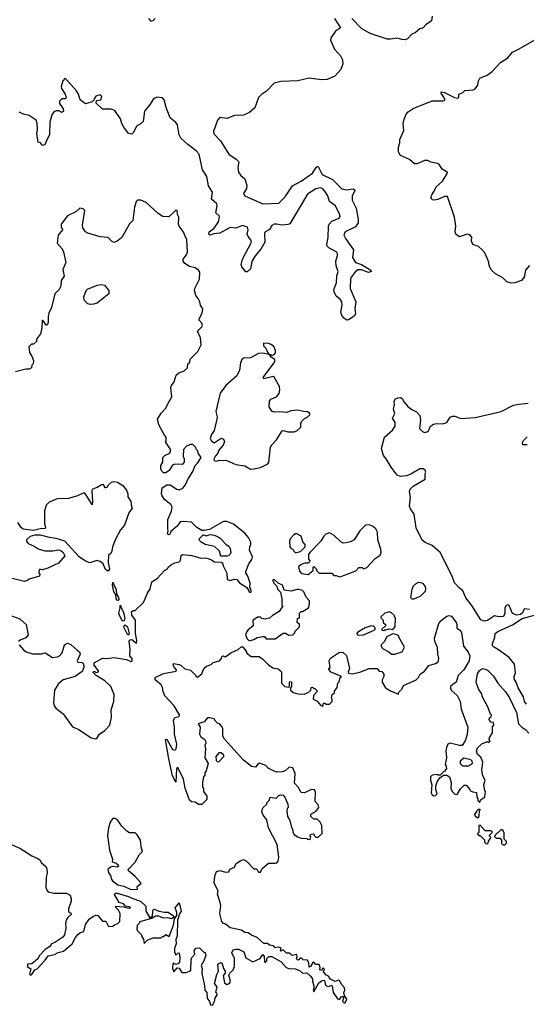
# Model space of a CAD drawing. Extents: x 1985742 to 2252716, y 78271 to 266492.
# Tile 235 of 250: x 2217052 to 2221538, y 218770 to 227496. Entities that reach past the tile are written whole.
import ezdxf

# ---------------------------------------------------------------- set-up
doc = ezdxf.new("R2010")
doc.units = 0

msp = doc.modelspace()

# ---------------------------------------------------------------- linework, layer by layer
at = {"layer": '0CON10XD'}
for points in [[(2219840, 227505), (2219894, 227425), (2219847.3, 227392.7), (2219807.1, 227335), (2219804.3, 227315.7), (2219840.6, 227235), (2219892.5, 227175), (2219909.7, 227139.7), (2219913.1, 227105), (2219896.9, 227055), (2219842.5, 226995), (2219775.3, 226964.7), (2219725, 226962.3), (2219615, 226977.7), (2219515, 226953.3), (2219365, 226949.2), (2219305.3, 226934.7), (2219235, 226860.6), (2219195, 226834.4), (2219165, 226805.6), (2219132.9, 226715), (2219088, 226672), (2219035, 226648.4), (2218955, 226647.3), (2218885, 226621.1), (2218825, 226629.6), (2218802.5, 226605), (2218767.1, 226505), (2218770, 226485), (2218831.1, 226421.1), (2218904.3, 226304.3), (2218969.1, 226259.1), (2218991.2, 226235), (2218983.5, 226185), (2218990, 226145), (2219010.6, 226115), (2219044.5, 226085), (2219061.9, 226025), (2219058.9, 226001.1), (2219033.3, 225955), (2219046.7, 225935), (2219078.7, 225918.7), (2219205, 225864.4), (2219345, 225868.5), (2219401.2, 225925), (2219467.6, 226022.5), (2219543.5, 226065), (2219643.3, 226135), (2219675.7, 226185), (2219685, 226194.3), (2219695, 226194.3), (2219730.9, 226125), (2219821, 226081), (2219905, 225998.2), (2219945, 225988.9), (2220006.2, 225996.2), (2220021.1, 225985), (2219995.8, 225935), (2219994.8, 225895), (2220031.9, 225825), (2220049, 225725), (2220047.9, 225695), (2220025, 225661.2), (2219935, 225614.5), (2219922.9, 225585), (2219935.6, 225555.6), (2220007.7, 225455), (2219997.7, 225387.7), (2220024.8, 225344.8), (2220078.8, 225325), (2220162.5, 225275), (2220166.7, 225265), (2220140, 225255), (2220078.8, 225278.8), (2220049.7, 225280.3), (2220026.4, 225263.6), (2219980.7, 225205), (2219977.5, 225115), (2220028.1, 224995), (2220018.6, 224935), (2220025, 224890), (2220013, 224867), (2219963.9, 224836.1), (2219945, 224834), (2219925, 224850), (2219905.8, 224875), (2219895.8, 224904.2), (2219906.5, 224965), (2219904.5, 224995), (2219889.3, 225019.3), (2219855, 225046.9), (2219835.4, 225085), (2219834.6, 225105), (2219857.9, 225165), (2219861.5, 225225), (2219871.1, 225265), (2219855.3, 225315), (2219850.2, 225355), (2219865.2, 225404.8), (2219866.7, 225425), (2219858.8, 225435), (2219788.5, 225475), (2219775, 225488.9), (2219772.5, 225505), (2219783.3, 225565), (2219786, 225665), (2219792.6, 225685), (2219815, 225709.8), (2219881.7, 225738.3), (2219888.9, 225751.1), (2219887.5, 225765), (2219847.3, 225845), (2219794.8, 225884.8), (2219780.7, 225935), (2219755, 225976.2), (2219736.3, 225996.3), (2219715, 226004.4), (2219675, 225997.4), (2219600.5, 225949.5), (2219442.7, 225687.3), (2219425, 225679.6), (2219375, 225674.8), (2219325, 225685.2), (2219305, 225683.2), (2219285, 225673.1), (2219264.3, 225635.8), (2219225.4, 225614.6), (2219218.5, 225601.5), (2219221.1, 225525), (2219186.8, 225463.2), (2219137.5, 225402.5), (2219108.4, 225351.6), (2219095, 225289.2), (2219065, 225262), (2219055, 225260), (2219017.8, 225305), (2219012.2, 225325), (2219024.7, 225375), (2219103.4, 225525), (2219099.3, 225545), (2219075, 225574), (2219067, 225595), (2219074.7, 225635), (2219068, 225658), (2219025, 225671.8), (2218965, 225649.2), (2218915, 225655.2), (2218825, 225604.8), (2218770.6, 225599.4), (2218735, 225587.5), (2218727.5, 225595), (2218730, 225615), (2218772.7, 225647.3), (2218812, 225705), (2218822.4, 225745), (2218818, 225758), (2218788.7, 225785), (2218800, 225845), (2218798.1, 225865), (2218750, 225905), (2218757.9, 225967.9), (2218722.2, 226022.2), (2218710.2, 226105), (2218670.8, 226165), (2218640.4, 226305), (2218614.8, 226335), (2218539.5, 226389.5), (2218478.1, 226445), (2218463.5, 226475), (2218449.3, 226565), (2218435, 226585.5), (2218385.5, 226625.5), (2218347.4, 226717.4), (2218330, 226785), (2218315, 226801.9), (2218265, 226808.8), (2218237.5, 226795), (2218201.6, 226738.4), (2218157.2, 226685), (2218145.4, 226594.6), (2218127.5, 226575), (2218085, 226551.4), (2218059.2, 226495), (2218045, 226480), (2218015, 226488.5), (2217972.6, 226542.6), (2217955.2, 226575), (2217945, 226617.8), (2217895, 226690.5), (2217862.2, 226702.2), (2217785, 226703.5)], [(2218192.5, 227505), (2218213, 227483), (2218235, 227490), (2218250, 227505)], [(2220703, 227527), (2220698.8, 227485), (2220649.6, 227450.5), (2220625, 227424), (2220595, 227413.8), (2220555, 227378.8), (2220525, 227367.5), (2220486.7, 227325), (2220465, 227318.8), (2220435, 227320), (2220395, 227331.2), (2220335, 227322.5), (2220305, 227324.3), (2220155, 227372.9), (2220078.7, 227418.7), (2219992, 227505)], [(2221565, 225318.8), (2221532, 225275), (2221518, 225215), (2221496.7, 225185), (2221436.4, 225163.6), (2221405, 225160), (2221365, 225173.3), (2221328.8, 225208.8), (2221265, 225243.8), (2221231.2, 225275), (2221209.2, 225315), (2221207, 225347), (2221188.9, 225388.9), (2221169.7, 225429.7), (2221148, 225455), (2221113.3, 225485), (2221063.3, 225505), (2221054.1, 225534.1), (2221055, 225570), (2221038.3, 225588.3), (2221015, 225593.8), (2220945, 225572), (2220912.5, 225595), (2220906.7, 225615), (2220914, 225665), (2220902, 225745), (2220839.3, 225929.3), (2220815, 225930), (2220755, 225903.8), (2220725, 225897.5), (2220708.3, 225898.3), (2220693, 225913), (2220700, 225945), (2220721.2, 225975), (2220738.8, 226015), (2220796.2, 226063.8), (2220840, 226135), (2220837.5, 226145), (2220792.3, 226172.3), (2220769.3, 226209.3), (2220751.7, 226221.7), (2220693, 226233), (2220665, 226247.5), (2220635, 226247.5), (2220571.7, 226218.3), (2220548.3, 226218.3), (2220505, 226257.5), (2220425, 226292.5), (2220413, 226313), (2220407.5, 226325), (2220407.5, 226365), (2220417.5, 226405), (2220417.5, 226435), (2220452.5, 226515), (2220447.5, 226575), (2220457.5, 226615), (2220475, 226660), (2220490.7, 226679.3), (2220535, 226707.5), (2220703.6, 226776.4), (2220803, 226777), (2220816.7, 226783.3), (2220816.7, 226795), (2220783.3, 226845), (2220783.6, 226856.4), (2220815, 226852), (2220903.3, 226805), (2220928.8, 226801.2), (2220940, 226805), (2220940, 226835), (2220975, 226850), (2220993, 226867), (2221066.4, 226873.6), (2221085, 226882.5), (2221110, 226915), (2221113.8, 226955), (2221125, 226976.2), (2221192.5, 227005), (2221235, 227036.2), (2221310, 227115), (2221375, 227156.7), (2221415, 227208), (2221475, 227236.2), (2221635, 227328.8)], [(2217785, 226703.5), (2217730, 226755), (2217731.7, 226778.3), (2217770, 226785), (2217777.5, 226815), (2217765, 226830), (2217725, 226817.5), (2217710, 226795), (2217708.3, 226781.7), (2217692.5, 226767.5), (2217635, 226749.4), (2217587, 226787), (2217572.5, 226835), (2217555.7, 226865), (2217455, 226976.2), (2217432.5, 226955), (2217418.8, 226905), (2217422, 226885), (2217453.8, 226835), (2217462.5, 226805), (2217456.2, 226793.8), (2217425, 226793.3), (2217403.8, 226775), (2217404.2, 226754.2), (2217436.7, 226705), (2217440, 226685), (2217425, 226673.8), (2217397.5, 226687.5), (2217375, 226688.1), (2217355, 226678.6), (2217335, 226652.5), (2217318.6, 226588.6), (2217315.7, 226475), (2217293.4, 226436.6), (2217275, 226387.1), (2217255, 226382), (2217235, 226403.3), (2217215, 226410), (2217204.6, 226485), (2217209.2, 226525), (2217205.8, 226575), (2217198.5, 226605), (2217135, 226647.8), (2217085, 226659.2), (2217047.5, 226675)], [(2217725, 221123.8), (2217738.3, 221131.7), (2217757.5, 221165), (2217805, 221196.7), (2217848.8, 221245), (2217863.3, 221315), (2217861.7, 221378.3), (2217886.7, 221455), (2217887.5, 221515), (2217857.5, 221585), (2217805, 221637.5), (2217730, 221685), (2217701.7, 221711.7), (2217705, 221720), (2217718.3, 221718.3), (2217725, 221710), (2217750, 221715), (2217750, 221725), (2217710, 221775), (2217710, 221795), (2217783.9, 221836.1), (2217823.6, 221833.6), (2217887, 221843), (2217996.4, 221826.4), (2218035, 221807.5), (2218048.3, 221811.7), (2218046.7, 221835), (2218027, 221857), (2218028.6, 221915), (2218021.4, 221988.6), (2218029.3, 222000.7), (2218045, 222003.3), (2218085, 221970), (2218090, 221995), (2218076.7, 222055), (2218076.7, 222175), (2218045, 222220), (2218043, 222247), (2218055, 222260), (2218075, 222260), (2218148.3, 222331.7), (2218183.3, 222415), (2218207, 222453), (2218222.5, 222515), (2218270, 222545), (2218332.5, 222615), (2218359.3, 222630.7), (2218367.5, 222645), (2218395, 222667.5), (2218425, 222682.5), (2218465, 222690), (2218477, 222703), (2218482.5, 222747.5), (2218493, 222757), (2218575, 222747.5), (2218655, 222722.5), (2218695, 222727.5), (2218721.7, 222721.7), (2218757, 222707), (2218775, 222690), (2218838.3, 222688.3), (2218851.7, 222671.7), (2218852.5, 222655), (2218885, 222590), (2218890, 222535), (2218915, 222526.7), (2218951.7, 222538.3), (2218975.9, 222535.9), (2218997.5, 222505), (2219063, 222463), (2219080, 222435), (2219080, 222425), (2219095, 222420), (2219100, 222425), (2219098.3, 222451.7), (2219090, 222465), (2219091.7, 222501.7), (2219073.3, 222565), (2219054, 222594), (2219053.8, 222605), (2219080, 222675), (2219108.3, 222711.7), (2219113.3, 222735), (2219086, 222795), (2219088.8, 222825), (2219098.8, 222845), (2219098, 222865), (2219076.6, 222906.6), (2219044.2, 222944.2), (2218945, 223024), (2218885, 223050), (2218855, 223047.5), (2218731.7, 222978.3), (2218685, 222970), (2218665, 222970), (2218620, 222995), (2218571.7, 223041.7), (2218498.3, 223048.3), (2218473.6, 223046.4), (2218445, 223007.5), (2218390.7, 222959.3), (2218385, 222940), (2218375, 222930), (2218360, 222935), (2218367.5, 222965), (2218362.5, 222985), (2218363.6, 223066.4), (2218395, 223140), (2218402.5, 223175), (2218389.3, 223199.3), (2218334.2, 223244.2), (2218313.3, 223275), (2218306.7, 223295), (2218313, 223347), (2218355, 223372.5), (2218375, 223373.3), (2218385, 223372.5), (2218444.2, 223334.2), (2218465, 223328.8), (2218495, 223343.8), (2218520.8, 223375), (2218543.3, 223426.7), (2218585, 223492.5), (2218606.4, 223543.6), (2218627.5, 223565), (2218660, 223615), (2218633, 223653), (2218630, 223675), (2218615, 223690), (2218610, 223705), (2218585, 223730), (2218565, 223730), (2218530, 223715), (2218503, 223687), (2218500, 223625), (2218507.5, 223605), (2218507.5, 223575), (2218490, 223555), (2218425, 223556.7), (2218405, 223547.5), (2218375, 223500), (2218345, 223480), (2218325, 223480), (2218310, 223495), (2218302.5, 223515), (2218302.5, 223545), (2218320, 223575), (2218320, 223615), (2218337, 223633), (2218380, 223655), (2218390, 223685), (2218342.5, 223755), (2218350, 223765), (2218350, 223795), (2218333, 223813), (2218282.5, 223905), (2218272.5, 223955), (2218305, 224010), (2218347, 224053), (2218362.5, 224092.5), (2218400, 224155), (2218390, 224235), (2218396.4, 224253.6), (2218420, 224285), (2218437.5, 224345), (2218460, 224365), (2218507, 224383), (2218538.3, 224411.7), (2218540, 224445), (2218558.3, 224461.7), (2218561.7, 224488.3), (2218630, 224555), (2218657.5, 224615), (2218653.3, 224675), (2218627.5, 224735), (2218665, 224772.5), (2218670, 224785), (2218663.3, 224805), (2218641.7, 224831.7), (2218640, 224845), (2218666.7, 224895), (2218673, 224933), (2218652.5, 224965), (2218646.7, 224995), (2218631.2, 225025), (2218610.4, 225050.5), (2218600, 225095), (2218603.3, 225115), (2218643.8, 225195), (2218647, 225257), (2218635, 225277.5), (2218605, 225296.2), (2218555, 225309.2), (2218513.8, 225335), (2218498, 225355), (2218500, 225375), (2218528.7, 225411.3), (2218537.5, 225435), (2218532.5, 225545), (2218498.6, 225618.6), (2218462.5, 225665), (2218457.5, 225685), (2218460, 225745), (2218448.3, 225768.3), (2218446.7, 225805), (2218435, 225807.5), (2218409.1, 225780.9), (2218372.2, 225747.8), (2218320.6, 225750.6), (2218277, 225776.9), (2218172.5, 225875), (2218123.6, 225896.4), (2218095, 225896.7), (2218084.3, 225885), (2218069.2, 225835), (2218053.3, 225715), (2218025, 225687.5), (2217955, 225566.7), (2217910.7, 225529.3), (2217885, 225522.5), (2217865, 225532.5), (2217836.2, 225565), (2217765, 225571.9), (2217655, 225603.7), (2217635, 225615.3), (2217611.6, 225651.6), (2217607.8, 225675), (2217628.8, 225805), (2217615, 225820), (2217583.6, 225826.4), (2217548.3, 225791.7), (2217475, 225757.5), (2217420, 225685), (2217420, 225655), (2217428.3, 225648.3), (2217430, 225635), (2217393.3, 225585), (2217382.5, 225515), (2217427.5, 225465), (2217439.3, 225439.3), (2217460, 225345), (2217433, 225283), (2217446.4, 225223.6), (2217420, 225185), (2217416.4, 225133.6), (2217402.5, 225105), (2217363.3, 225065), (2217332.5, 224945), (2217310, 224895), (2217304, 224865), (2217305, 224812.5), (2217295, 224790), (2217285, 224787.5), (2217265, 224822.5), (2217255, 224832.5), (2217251.2, 224828.8), (2217248, 224765), (2217235, 224712.5), (2217200, 224665), (2217200, 224645), (2217175, 224620), (2217155, 224620), (2217133.6, 224596.4), (2217137.5, 224545), (2217160, 224515), (2217172.5, 224475), (2217170, 224445), (2217160, 224435), (2217155, 224410), (2217135, 224397.5), (2217105, 224397.5), (2217013.6, 224376.4)], [(2217675, 224972.5), (2217655, 224978.5), (2217621.4, 225011.4), (2217618.9, 225041.1), (2217639.2, 225095), (2217652.3, 225107.7), (2217737.6, 225142.4), (2217775, 225150.2), (2217802.2, 225142.2), (2217839.8, 225095), (2217841.3, 225065), (2217736.5, 224983.5), (2217705, 224973.6), (2217675, 224972.5)], [(2219285, 224520), (2219305, 224527.5), (2219316.4, 224543.6), (2219316.7, 224565), (2219300.7, 224600.7), (2219278.3, 224618.3), (2219255, 224626.7), (2219211.7, 224628.3), (2219210, 224605), (2219230, 224585), (2219245, 224550), (2219260, 224530), (2219275, 224530), (2219285, 224520)], [(2219095, 223513.8), (2219125, 223514), (2219185, 223528), (2219250.3, 223559.7), (2219257.1, 223575), (2219273.4, 223706.6), (2219283.3, 223726.7), (2219326.6, 223773.4), (2219375, 223853.3), (2219386.4, 223856.4), (2219425, 223843.3), (2219483.6, 223843.6), (2219505, 223852.5), (2219540, 223885), (2219540, 223915), (2219547.5, 223935), (2219575, 223962.5), (2219595, 223970), (2219620, 223995), (2219620, 224005), (2219601.7, 224021.7), (2219565, 224022.5), (2219515, 224036), (2219455, 224028), (2219415, 224013.8), (2219355, 224021.2), (2219305, 224018.8), (2219285, 224026.7), (2219262, 224065), (2219263.6, 224116.4), (2219275, 224132.5), (2219325, 224153.3), (2219348.3, 224181.7), (2219356.7, 224215), (2219353.3, 224245), (2219305, 224327.5), (2219295, 224332.5), (2219215, 224312.5), (2219207.5, 224325), (2219310, 224465), (2219310, 224485), (2219280, 224505), (2219260, 224530), (2219205, 224540), (2219165, 224536.2), (2219095, 224500), (2219035, 224497.5), (2219017.5, 224485), (2219006.7, 224455), (2218999.3, 224390.7), (2218975, 224340), (2218877, 224253), (2218827.5, 224185), (2218787.5, 224025), (2218800, 223975), (2218798.8, 223955), (2218773.9, 223856.1), (2218748.8, 223821.2), (2218738.8, 223785), (2218751.2, 223765), (2218775, 223746.7), (2218835, 223786.7), (2218855, 223777.5), (2218866.4, 223756.4), (2218852.5, 223725), (2218815, 223680), (2218807, 223653), (2218785, 223630), (2218773, 223607), (2218770, 223595), (2218780, 223585), (2218795, 223582.5), (2218825, 223592.5), (2218885, 223590), (2218965, 223553.8), (2219045, 223541.2), (2219095, 223513.8)], [(2221565, 222268.6), (2221522.5, 222275), (2221515, 222267.5), (2221508.6, 222241.5), (2221486.4, 222223.6), (2221455, 222218.1), (2221415, 222232), (2221386, 222305), (2221375, 222310.8), (2221360, 222305), (2221347.5, 222285), (2221347.5, 222235), (2221335, 222207.5), (2221295, 222202.9), (2221255, 222212), (2221195, 222172), (2221165, 222165.8), (2221135, 222176.7), (2221056, 222305), (2221001.7, 222371.7), (2220976.7, 222435), (2220945, 222458), (2220902.5, 222505), (2220880.8, 222565), (2220775, 222774), (2220705, 222835.7), (2220643, 222863), (2220615, 222884), (2220563.6, 222993.6), (2220544, 223115), (2220511.7, 223161.7), (2220504, 223185), (2220512, 223265), (2220503.8, 223315), (2220510, 223335), (2220535, 223362.5), (2220642.5, 223425), (2220642.5, 223475), (2220647.5, 223485), (2220642.5, 223505), (2220625, 223516.2), (2220595, 223515.8), (2220515, 223467.5), (2220475.6, 223454.4), (2220425, 223447.5), (2220395, 223460.8), (2220339.8, 223529.8), (2220298, 223605), (2220273.8, 223635), (2220256.7, 223695), (2220283.3, 223795), (2220353, 223857), (2220377.5, 223895), (2220377, 223927), (2220352.5, 223965), (2220373, 224007), (2220362.5, 224045), (2220370, 224085), (2220367.5, 224115), (2220380, 224135), (2220400, 224145), (2220425, 224147.5), (2220439.3, 224139.3), (2220456.4, 224106.4), (2220488, 224068), (2220525, 224040), (2220565, 224020), (2220595, 223987.5), (2220600, 223945), (2220593.6, 223873.6), (2220617.5, 223845), (2220635, 223838.8), (2220667.5, 223845), (2220690, 223895), (2220715, 223910), (2220745, 223917.5), (2220796.1, 223913.9), (2220835, 223927.5), (2220865, 223972.5), (2220885, 223983.3), (2220905, 223982.5), (2220957, 223963), (2221085, 223970), (2221315, 224024.3), (2221425, 224080.8), (2221471.2, 224088.8), (2221555, 224097.5)], [(2221545, 223800), (2221510, 223765), (2221502.5, 223745), (2221505, 223730), (2221545, 223731.2)], [(2217031.2, 223041.2), (2217056, 223005), (2217081.2, 222985), (2217175, 222972.7), (2217245, 222988.6), (2217275, 222987.5), (2217282.5, 222995), (2217273.8, 223025), (2217273.8, 223145), (2217290, 223195), (2217316.4, 223223.6), (2217385, 223252.5), (2217425, 223256.7), (2217475, 223252.5), (2217495, 223257.5), (2217565, 223280), (2217623, 223307), (2217685, 223207.5), (2217695, 223200), (2217700, 223225), (2217692, 223318), (2217697.5, 223335), (2217738.3, 223351.7), (2217775, 223377.5), (2217788.3, 223378.3), (2217805, 223350), (2217815, 223350), (2217825, 223352.5), (2217837, 223373), (2217865, 223397.5), (2217885, 223402.5), (2217916.4, 223396.4), (2217965, 223367.5), (2217997.5, 223325), (2218010, 223295), (2218008.3, 223268.3), (2218037, 223227), (2218037.5, 223195), (2218047, 223167), (2218016.7, 223125), (2217980, 223015), (2217944.2, 222975.8), (2217899.3, 222890.7), (2217873.3, 222825), (2217866.7, 222785), (2217860, 222765), (2217838.3, 222751.7), (2217836.2, 222685), (2217845.8, 222625), (2217835, 222608.8), (2217812.8, 222622.8), (2217791.2, 222675), (2217765, 222693.3), (2217735, 222702.5), (2217673.6, 222683.6), (2217635, 222697.5), (2217577.5, 222735), (2217450, 222875), (2217375, 222899.2), (2217315, 222906.2), (2217235, 222927.5), (2217185, 222928), (2217143.6, 222916.4), (2217113, 222887), (2217112.5, 222875), (2217127.5, 222855), (2217180.7, 222830.7), (2217215, 222806.7), (2217275, 222787.5), (2217345, 222787.5), (2217395, 222796.7), (2217415, 222792.5), (2217437.5, 222775), (2217450, 222745), (2217395, 222680), (2217300, 222635), (2217255, 222620), (2217230, 222625), (2217220, 222605), (2217221.7, 222591.7), (2217230, 222585), (2217227, 222563), (2217135, 222537.5), (2217120, 222525), (2217095, 222517.5), (2216985, 222543.3)], [(2219885, 222557.5), (2219905, 222563.3), (2220027, 222613), (2220055, 222640), (2220085, 222640), (2220095, 222630), (2220125, 222640), (2220200.4, 222719.5), (2220245, 222750), (2220252.9, 222775), (2220251.1, 222805), (2220221.9, 222885), (2220220, 222955), (2220205, 222982.5), (2220177.4, 223007.4), (2220145, 223020), (2220114.6, 223015.4), (2220063.8, 222965), (2220013, 222887), (2219981.7, 222868.3), (2219941.7, 222858.3), (2219915, 222857.5), (2219895, 222867.5), (2219837.5, 222925), (2219795, 222947.5), (2219763, 222937), (2219745, 222920), (2219717.5, 222875), (2219620, 222775), (2219610, 222755), (2219610, 222715), (2219620, 222705), (2219618.3, 222691.7), (2219605, 222680), (2219575, 222680), (2219543, 222667), (2219521.7, 222648.3), (2219528.3, 222608.3), (2219548.3, 222588.3), (2219605, 222580), (2219650, 222615), (2219650, 222645), (2219655, 222650), (2219678.3, 222628.3), (2219681.7, 222611.7), (2219705, 222590), (2219815, 222590), (2219835, 222570), (2219855, 222570), (2219885, 222557.5)], [(2218831.7, 222741.7), (2218820, 222785), (2218776.2, 222826.2), (2218693.9, 222843.9), (2218660, 222865), (2218645, 222880), (2218640, 222895), (2218675, 222930), (2218705, 222922.5), (2218735, 222932.5), (2218777, 222927), (2218825, 222902.5), (2218877, 222847), (2218906.7, 222826.7), (2218916.4, 222806.4), (2218920, 222775), (2218915, 222760), (2218905, 222747.5), (2218885, 222742.5), (2218831.7, 222741.7)], [(2219495, 222772.5), (2219537, 222783), (2219580, 222825), (2219580, 222845), (2219558.3, 222868.3), (2219545, 222920), (2219505, 222940), (2219495, 222940), (2219480.7, 222929.3), (2219447.5, 222895), (2219440, 222875), (2219443, 222823), (2219455, 222810), (2219470, 222805), (2219480, 222785), (2219495, 222772.5)], [(2217925, 222350), (2217915, 222352), (2217905, 222363.8), (2217902.5, 222402.5), (2217884.5, 222425), (2217872.5, 222485), (2217875, 222510), (2217905, 222442.5), (2217907.5, 222405), (2217927.5, 222375), (2217930, 222355), (2217925, 222350)], [(2219085, 221992.5), (2219125, 222003.3), (2219155, 222020), (2219205, 222030), (2219218.3, 222028.3), (2219235, 222010), (2219315, 222010), (2219385, 222060), (2219405, 222060), (2219435, 222040), (2219470, 222045), (2219487, 222063), (2219491.7, 222078.3), (2219530, 222115), (2219528.3, 222138.3), (2219510, 222155), (2219511.7, 222188.3), (2219530, 222195), (2219530, 222235), (2219545, 222250), (2219555, 222250), (2219610, 222285), (2219617.5, 222315), (2219616.7, 222345), (2219589.3, 222379.3), (2219566.4, 222426.4), (2219555, 222437.5), (2219525, 222447.5), (2219505, 222447.5), (2219455, 222432.5), (2219395, 222440), (2219380, 222485), (2219341.7, 222501.7), (2219301.7, 222538.3), (2219290, 222525), (2219298.3, 222518.3), (2219300, 222505), (2219330, 222475), (2219335, 222450), (2219361.7, 222421.7), (2219373, 222363), (2219372.5, 222312.5), (2219380, 222295), (2219349.3, 222250.7), (2219290, 222215), (2219265, 222192.5), (2219225, 222182.5), (2219195, 222190), (2219185, 222200), (2219158.3, 222201.7), (2219115, 222170), (2219120, 222125), (2219075, 222090), (2219062.5, 222075), (2219052.5, 222045), (2219065, 222010), (2219085, 221992.5)], [(2220545, 222362.5), (2220605, 222390), (2220645, 222432.5), (2220648.8, 222455), (2220643.8, 222475), (2220625, 222498.8), (2220585, 222506.7), (2220561.7, 222498.3), (2220537.5, 222475), (2220523.3, 222445), (2220512.5, 222375), (2220523, 222363), (2220545, 222362.5)], [(2217965, 222166.7), (2217955, 222176.7), (2217934, 222215), (2217930, 222235), (2217942.5, 222285), (2217940, 222305), (2217945, 222307.5), (2217948.3, 222288.3), (2217970, 222245), (2217981.2, 222185), (2217975, 222167.5), (2217965, 222166.7)], [(2220275, 222082.5), (2220285, 222090), (2220295, 222087.5), (2220325, 222096.7), (2220355, 222092.5), (2220377.5, 222115), (2220380, 222195), (2220371.7, 222201.7), (2220370, 222215), (2220345, 222240), (2220327, 222247), (2220285, 222237.5), (2220250, 222205), (2220251.7, 222191.7), (2220270, 222175), (2220270, 222155), (2220290, 222135), (2220290, 222125), (2220260, 222095), (2220260, 222085), (2220275, 222082.5)], [(2216955, 222221.2), (2217052.5, 222185), (2217110, 222135), (2217127.5, 222045), (2217105, 222017.5), (2217055, 221997.5), (2217040, 221985)], [(2219885, 218812.5), (2219901.7, 218838.3), (2219918.3, 218838.3), (2219920, 218825), (2219910, 218795), (2219923, 218783), (2219935, 218782.5), (2219947.5, 218815), (2219928.3, 218848.3), (2219923.3, 218873.3), (2219930, 218895), (2219927.5, 218915), (2219902.9, 218942.9), (2219885, 218980), (2219875, 218982.5), (2219845, 218973.3), (2219804, 218994), (2219785, 219020), (2219762.3, 219032.3), (2219740, 219065), (2219750, 219075), (2219748.3, 219088.3), (2219735, 219090), (2219725, 219070), (2219710, 219075), (2219712.5, 219095), (2219705, 219122.5), (2219675, 219122), (2219655, 219142.5), (2219648.3, 219141.7), (2219625.8, 219104.2), (2219615, 219100), (2219612, 219135), (2219601.7, 219161.7), (2219563.3, 219163.3), (2219545, 219182.5), (2219517.5, 219162.5), (2219510, 219165), (2219502.5, 219175), (2219510, 219195), (2219505, 219212.5), (2219465, 219203.8), (2219445, 219222.5), (2219413.9, 219223.9), (2219385, 219252.5), (2219365, 219240), (2219360, 219245), (2219367.5, 219265), (2219355, 219272.5), (2219335, 219276.7), (2219315, 219270), (2219299.6, 219289.5), (2219263, 219293), (2219245, 219310), (2219215, 219310), (2219155, 219362), (2219105, 219382), (2219075, 219403.8), (2219045, 219406.7), (2219015, 219426.7), (2218915, 219447.5), (2218875, 219480), (2218855, 219487.5), (2218842.5, 219505), (2218823.3, 219575), (2218833.8, 219645), (2218827, 219673), (2218803.8, 219745), (2218810, 219775), (2218773.3, 219845), (2218780, 219905), (2218795, 219947.5), (2218825, 219956.7), (2218875, 219941.2), (2218902.5, 219945), (2218913.6, 219966.4), (2218953.3, 219985), (2218966.1, 220013.9), (2219005, 220042.5), (2219035, 220052.5), (2219059.3, 220039.3), (2219125, 219970), (2219145, 219970), (2219158.3, 219958.3), (2219165, 219940), (2219185, 219940), (2219200, 219975), (2219255, 220020), (2219315, 220020), (2219330, 220025), (2219341.7, 220038.3), (2219347.5, 220075), (2219332.5, 220185), (2219254.1, 220334.1), (2219238.8, 220405), (2219208.8, 220445), (2219196.7, 220475), (2219197.5, 220495), (2219207.5, 220515), (2219240, 220545), (2219240, 220555), (2219260, 220575), (2219270, 220605), (2219321.7, 220598.3), (2219345, 220620), (2219365, 220626.7), (2219385, 220622.5), (2219400, 220605), (2219427.5, 220545), (2219430, 220515), (2219420, 220505), (2219417.5, 220485), (2219423.8, 220435), (2219445, 220400), (2219458.3, 220338.3), (2219470, 220315), (2219470, 220295), (2219485, 220270), (2219495, 220270), (2219513, 220253), (2219545, 220242.5), (2219595, 220240), (2219603, 220233), (2219625, 220230), (2219630, 220255), (2219620, 220265), (2219632.5, 220277.5), (2219655, 220280), (2219660, 220265), (2219675, 220250), (2219695, 220250), (2219730, 220285), (2219726.7, 220355), (2219712.5, 220385), (2219685, 220410), (2219655, 220410), (2219630, 220435), (2219630, 220455), (2219678, 220482), (2219700, 220515), (2219695, 220537.5), (2219667, 220567), (2219672.5, 220655), (2219661.7, 220671.7), (2219635, 220672.5), (2219575, 220643.8), (2219545, 220647.5), (2219516.7, 220695), (2219485, 220730), (2219490, 220815), (2219470, 220865), (2219438.3, 220871.7), (2219401.7, 220838.3), (2219375, 220830), (2219325, 220827.5), (2219271.7, 220851.7), (2219265, 220860), (2219255, 220860), (2219230, 220885), (2219175, 220907.5), (2219160.7, 220899.3), (2219138.8, 220871.2), (2219105, 220877.5), (2219032.5, 220935), (2218865, 221120), (2218850, 221145), (2218850, 221215), (2218840, 221235), (2218820, 221255), (2218805, 221260), (2218785, 221280), (2218775, 221300), (2218735, 221310), (2218715, 221310), (2218685, 221272.5), (2218632.5, 221255), (2218650, 221225), (2218642.5, 221165), (2218655, 221140), (2218688.3, 221118.3), (2218698.3, 221101.7), (2218700, 221085), (2218692.5, 221065), (2218697.5, 221035), (2218692.5, 220955), (2218720, 220905), (2218701.7, 220838.3), (2218690, 220825), (2218690, 220795), (2218680, 220785), (2218670, 220735), (2218670, 220695), (2218678.3, 220681.7), (2218680, 220655), (2218710, 220615), (2218710, 220585), (2218665, 220540), (2218635, 220540), (2218605, 220560), (2218573, 220563), (2218555, 220580), (2218517.5, 220685), (2218502.5, 220765), (2218455, 220862.5), (2218445, 220870), (2218440, 220855), (2218435, 220740), (2218406.2, 220795), (2218372.9, 220945), (2218344, 221116), (2218355, 221120), (2218405, 221027.5), (2218425, 221022.5), (2218437.5, 221035), (2218442.5, 221075), (2218423.8, 221165), (2218423.3, 221225), (2218413.8, 221285), (2218425, 221312.5), (2218465, 221320), (2218467.5, 221335), (2218420, 221415), (2218336.7, 221505), (2218320.7, 221540.7), (2218317, 221577), (2218305, 221600), (2218250, 221645), (2218250, 221665), (2218325, 221702.5), (2218437, 221723), (2218440, 221735), (2218422.5, 221755), (2218410, 221775), (2218415, 221790), (2218465, 221782.5), (2218483, 221773), (2218513, 221743), (2218565, 221730), (2218610, 221685), (2218610, 221675), (2218625, 221670), (2218665, 221697.5), (2218682.5, 221745), (2218705, 221767.5), (2218748.3, 221781.7), (2218765, 221800), (2218820, 221815), (2218840, 221835), (2218841.7, 221848.3), (2218851.7, 221858.3), (2218875, 221850), (2218920, 221885), (2218987, 221913), (2219013, 221937), (2219027, 221937), (2219060, 221895), (2219060, 221885), (2219101.7, 221851.7), (2219171.7, 221851.7), (2219205, 221830), (2219255, 221777.5), (2219293, 221753), (2219341.7, 221741.7), (2219358.3, 221728.3), (2219370, 221715), (2219370, 221615), (2219400, 221585), (2219435, 221580), (2219440, 221585), (2219440, 221625), (2219445, 221630), (2219458.3, 221628.3), (2219460, 221585), (2219450, 221575), (2219450, 221555), (2219473, 221533), (2219515, 221522.5), (2219571.7, 221518.3), (2219613, 221537), (2219630, 221555), (2219631.7, 221578.3), (2219645, 221580), (2219655, 221570), (2219665, 221570), (2219687.5, 221545), (2219653, 221507), (2219650, 221475), (2219686.4, 221456.4), (2219715, 221422.5), (2219735, 221410), (2219741.7, 221438.3), (2219755, 221440), (2219765, 221430), (2219795, 221430), (2219820, 221455), (2219820, 221475), (2219812.5, 221485), (2219820, 221515), (2219838.3, 221531.7), (2219840, 221545), (2219861.7, 221578.3), (2219870, 221615), (2219881.7, 221628.3), (2219890, 221665), (2219900, 221675), (2219800, 221715), (2219800, 221725), (2219790, 221735), (2219790, 221745), (2219800, 221755), (2219792.5, 221815), (2219805, 221837.5), (2219885, 221890), (2219917, 221887), (2219945, 221860), (2219972.5, 221745), (2219960, 221715), (2219963.8, 221703.8), (2219995, 221700), (2220065, 221713.8), (2220145, 221746.7), (2220215.9, 221745.9), (2220233.6, 221723.6), (2220258.3, 221718.3), (2220276.7, 221696.7), (2220276.7, 221675), (2220262.5, 221645), (2220262.5, 221625), (2220292.5, 221575), (2220335, 221547.5), (2220405, 221520), (2220410, 221535), (2220437, 221563), (2220450, 221595), (2220563, 221647), (2220582.5, 221665), (2220597.5, 221695), (2220636.4, 221723.6), (2220675, 221772.5), (2220735, 221790), (2220757.5, 221805), (2220762.5, 221835), (2220753.3, 221875), (2220753, 221933), (2220728.8, 221985), (2220726.2, 222015), (2220763.8, 222145), (2220781.7, 222168.3), (2220835, 222208.9), (2220855.5, 222215.6), (2220875, 222208.8), (2220915.8, 222155), (2220924, 222135), (2220922, 222102), (2220951.2, 222085), (2220964.4, 222064.4), (2220982.5, 221945), (2221021.9, 221891.9), (2221037.3, 221857.3), (2221032.5, 221815), (2220986.2, 221735), (2220933.8, 221685), (2220916.1, 221623.9), (2220887.5, 221605), (2220867.5, 221585), (2220866.7, 221575), (2220872.5, 221555), (2220926.1, 221506.1), (2220952, 221455), (2220960, 221385), (2221018.8, 221225), (2221015, 221160), (2220996.7, 221105), (2220970, 221065), (2220945, 221063.3), (2220865, 221084), (2220844.4, 221075.6), (2220830.8, 221045), (2220825.8, 221015), (2220831.2, 220955), (2220820, 220895), (2220828.3, 220881.7), (2220830, 220855), (2220820, 220845), (2220820, 220835), (2220805, 220830), (2220775, 220800), (2220755, 220800), (2220745, 220807.5), (2220705, 220800), (2220690, 220785), (2220690, 220755), (2220702.5, 220715), (2220696.7, 220645), (2220705, 220627.5), (2220718.3, 220618.3), (2220735, 220620), (2220747.5, 220635), (2220736.7, 220675), (2220736.7, 220705), (2220749.3, 220740.7), (2220771.7, 220778.3), (2220805, 220800), (2220835, 220800), (2220857.5, 220785), (2220873.3, 220735), (2220870, 220685), (2220882.5, 220655), (2220905, 220632.5), (2220925, 220630), (2220955, 220680), (2220988.3, 220711.7), (2221005, 220712.5), (2221037.5, 220675), (2221045, 220662.5), (2221065, 220652.5), (2221098.3, 220648.3), (2221100, 220605), (2221110, 220595), (2221110, 220575), (2221125, 220560), (2221131.7, 220578.3), (2221151.7, 220598.3), (2221165, 220600), (2221171.7, 220608.3), (2221177.5, 220655), (2221170, 220665), (2221162.5, 220715), (2221172.5, 220755), (2221153.3, 220795), (2221143.3, 220845), (2221153.3, 220915), (2221135, 220960), (2221106.2, 220985), (2221096, 221015), (2221105.9, 221044.1), (2221145, 221077.5), (2221195, 221100), (2221205, 221090), (2221217.5, 221102.5), (2221210, 221115), (2221212.5, 221135), (2221240, 221175), (2221240, 221235), (2221250, 221245), (2221248.3, 221268.3), (2221225, 221270), (2221210, 221295), (2221211.7, 221308.3), (2221228.3, 221321.7), (2221230, 221335), (2221221.7, 221341.7), (2221197.5, 221405), (2221152.5, 221485), (2221140, 221525), (2221113.3, 221565), (2221093.9, 221623.9), (2221105, 221700), (2221122.3, 221727.7), (2221150, 221745), (2221175, 221741.2), (2221195, 221730), (2221247.3, 221677.3), (2221285, 221616.7), (2221355, 221538.8), (2221385, 221493.3), (2221450, 221355), (2221470, 221255), (2221497.5, 221225), (2221533.3, 221203.3)], [(2221539.3, 221429.3), (2221522.3, 221452.3), (2221513.8, 221495), (2221466, 221575), (2221448, 221625), (2221430, 221655), (2221430, 221675), (2221443.6, 221706.4), (2221433.3, 221785), (2221385, 221843.3), (2221292.3, 221912.3), (2221247, 221937), (2221238.3, 221948.3), (2221237.5, 221965), (2221260, 222025), (2221262.5, 222055), (2221285, 222073.3), (2221415, 222133.8), (2221500.9, 222189.1), (2221675, 222237.1)], [(2218015, 222042.5), (2218005, 222047.5), (2217976.2, 222105), (2217975, 222120), (2217985, 222132.5), (2218006, 222115), (2218022.5, 222055), (2218015, 222042.5)], [(2220055, 222040), (2220095, 222043.3), (2220190, 222085), (2220200, 222095), (2220200, 222105), (2220185, 222122.5), (2220175, 222123.3), (2220155, 222122.5), (2220110, 222105), (2220042.5, 222065), (2220037.5, 222055), (2220040, 222045), (2220055, 222040)], [(2220343, 221873), (2220375, 221873.3), (2220440, 221895), (2220460, 221935), (2220410, 222025), (2220410, 222035), (2220385, 222047.5), (2220355, 222052.5), (2220303.6, 222026.4), (2220278.3, 221981.7), (2220253.9, 221956.1), (2220252.5, 221945), (2220263.6, 221923.6), (2220320, 221895), (2220343, 221873)], [(2217047.5, 221955), (2217085, 221912.5), (2217110, 221895), (2217165, 221876.7), (2217243.9, 221876.1)], [(2217243.9, 221876.1), (2217276.1, 221886.1), (2217342.5, 221842.5), (2217385, 221848.8), (2217405, 221858.8), (2217426.7, 221885), (2217447.5, 221955), (2217475, 221970), (2217505, 221958.8), (2217562.5, 221905), (2217582.5, 221895), (2217586.1, 221873.9), (2217560, 221815), (2217565, 221803.3), (2217605, 221800), (2217617, 221787), (2217620, 221755), (2217605, 221720), (2217542.5, 221675), (2217436.7, 221645), (2217393.4, 221606.6), (2217361.2, 221555), (2217352.3, 221442.3), (2217358, 221415), (2217371.2, 221395), (2217435.5, 221345.5), (2217519.7, 221229.7), (2217576.5, 221206.5), (2217685, 221132), (2217725, 221123.8)], [(2221533.3, 221203.3), (2221561.7, 221171.7)], [(2218815, 220920), (2218860, 220965), (2218858.3, 220978.3), (2218835, 221000), (2218815, 221000), (2218790, 220965), (2218791.7, 220931.7), (2218801.7, 220921.7), (2218815, 220920)], [(2220973, 220883), (2221025, 220883.8), (2221053, 220897), (2221061.7, 220908.3), (2221060, 220925), (2221046.1, 220936.1), (2220985, 220952.5), (2220952.5, 220925), (2220952.5, 220905), (2220973, 220883)], [(2218035, 219788.8), (2218095, 219790), (2218092.5, 219815), (2218127.5, 219845), (2218075, 219903.3), (2218015, 219952.5), (2218012.5, 219965), (2218075, 220030), (2218110, 220095), (2218140, 220125), (2218127.5, 220165), (2218122.5, 220225), (2218093, 220273), (2218075, 220290), (2218025, 220290), (2218000, 220305), (2217955, 220347.5), (2217915, 220407.5), (2217897, 220417), (2217875, 220417.5), (2217855, 220390), (2217836.7, 220335), (2217828.8, 220265), (2217846.7, 220135), (2217872.5, 220055), (2217871.2, 220031.2), (2217905, 220022), (2217924, 220005), (2217926.2, 219995), (2217914.2, 219985.8), (2217875, 219992.5), (2217855, 219985.7), (2217832, 219965), (2217837.7, 219937.7), (2217858.8, 219905), (2217862.3, 219882.3), (2217873.8, 219865), (2217919.2, 219829.2), (2217975, 219817.1), (2218035, 219788.8)], [(2221105, 220420), (2221087.5, 220435), (2221083.3, 220455), (2221100, 220475), (2221100, 220485), (2221115, 220500), (2221125, 220500), (2221130, 220495), (2221120, 220485), (2221118.3, 220438.3), (2221105, 220420)], [(2221195, 220190), (2221181.7, 220191.7), (2221170, 220205), (2221170, 220225), (2221135, 220260), (2221125, 220260), (2221110, 220275), (2221111.7, 220288.3), (2221120, 220295), (2221120, 220355), (2221125, 220360), (2221171.7, 220311.7), (2221225, 220310), (2221240, 220295), (2221210, 220265), (2221218.3, 220258.3), (2221220, 220245), (2221200, 220215), (2221195, 220190)], [(2221345, 220180), (2221331.7, 220181.7), (2221321.7, 220191.7), (2221320, 220225), (2221308.3, 220238.3), (2221275, 220240), (2221260, 220255), (2221261.7, 220268.3), (2221315, 220320), (2221328.3, 220318.3), (2221331.7, 220301.7), (2221340, 220295), (2221340, 220235), (2221360, 220215), (2221360, 220195), (2221345, 220180)], [(2216915, 220213.8), (2217052.7, 220152.7), (2217160, 220085), (2217205.9, 220065.9), (2217229.3, 220049.3), (2217243.3, 220025), (2217280, 219995), (2217291.2, 219975), (2217296.2, 219935), (2217286.4, 219893.6), (2217283, 219807), (2217291.7, 219781.7), (2217305, 219767.5), (2217355, 219753.8), (2217465, 219756.2), (2217497.3, 219737.3), (2217508.8, 219705), (2217508.8, 219685), (2217482.5, 219615), (2217482.5, 219595), (2217490, 219585), (2217505, 219580), (2217508.8, 219565), (2217479.3, 219540.7), (2217463.3, 219515), (2217458, 219485), (2217460.8, 219445), (2217447.1, 219385), (2217433.8, 219365), (2217363.7, 219316.3), (2217334.6, 219305.4), (2217318.8, 219281.2), (2217277.1, 219255), (2217225, 219198.8), (2217214.3, 219175.7), (2217171.5, 219138.5), (2217155, 219127.5), (2217123.8, 219125), (2217117.5, 219105), (2217150, 219085), (2217138.3, 219038.3), (2217145, 219030), (2217155, 219030), (2217185.6, 219074.4), (2217205, 219085.8), (2217275, 219158.1), (2217305, 219199.2), (2217359.2, 219210.8), (2217391.7, 219228.3), (2217439.1, 219240.9), (2217516.5, 219305), (2217545, 219362.9), (2217565, 219387.5), (2217585, 219403.8), (2217618.8, 219415), (2217635, 219476), (2217668, 219525), (2217705, 219552), (2217725, 219560), (2217745, 219556.7), (2217785, 219507.5), (2217815, 219507.5), (2217838.3, 219458.3), (2217875, 219462.5), (2217890, 219475), (2217920, 219485), (2217937.5, 219505), (2217942.5, 219575), (2217926.7, 219605), (2217897.5, 219635), (2217905, 219640), (2217934, 219636), (2217974.2, 219634.2), (2218015, 219621.4), (2218032.5, 219625), (2218022.5, 219635), (2217990, 219640), (2217969.6, 219659.6), (2217932.6, 219672.6), (2217891.7, 219741.7), (2217897.5, 219755), (2217915, 219756.4), (2218016.1, 219726.1), (2218045, 219710), (2218122, 219685), (2218168.3, 219638.3), (2218167.5, 219595), (2218205, 219537.5), (2218228.3, 219551.7), (2218230, 219595), (2218235, 219607.5), (2218245, 219613.3), (2218285, 219596.7), (2218335, 219586.2), (2218365, 219586.5), (2218413.3, 219555), (2218418.3, 219541.7), (2218395, 219527.5), (2218363, 219537), (2218325, 219533.8), (2218285, 219550), (2218255, 219550), (2218227, 219533), (2218115, 219500), (2218110, 219485), (2218093, 219467), (2218090, 219435), (2218095, 219420), (2218130, 219385), (2218130, 219375), (2218147, 219347), (2218155, 219310), (2218185, 219340), (2218235, 219360), (2218305, 219360), (2218315, 219370), (2218325, 219370), (2218345, 219390), (2218375, 219370), (2218415, 219470), (2218422.5, 219527.5), (2218441.7, 219558.3), (2218444.4, 219585), (2218427.5, 219625), (2218465, 219670), (2218480.8, 219595), (2218467, 219573), (2218450, 219515), (2218446.9, 219375), (2218435.3, 219345), (2218436.4, 219305), (2218423.8, 219265), (2218422.5, 219235), (2218435, 219206.7), (2218455, 219226.7), (2218465, 219222.5), (2218470, 219185), (2218466.2, 219143.8), (2218459.3, 219130.7), (2218437, 219123), (2218415, 219134.2), (2218407.1, 219125), (2218405, 219090), (2218412.9, 219062.9), (2218418.8, 219061.2), (2218445, 219092.5), (2218465, 219090), (2218487, 219053), (2218525, 219053.3), (2218555, 219063.3), (2218566.4, 219073.6), (2218571.2, 219165), (2218576.7, 219185), (2218602.5, 219215), (2218597, 219243), (2218611.7, 219268.3), (2218645, 219270), (2218685, 219230), (2218695, 219230), (2218700, 219205), (2218681.2, 219155), (2218657.5, 219115), (2218667.5, 219085), (2218663.3, 219045), (2218688.8, 218935), (2218690, 218895), (2218710, 218875), (2218712.5, 218825), (2218732.5, 218795), (2218745, 218760)], [(2218755, 218760), (2218765, 218770), (2218777.5, 218795), (2218782.5, 218825), (2218800, 218855), (2218798.3, 218868.3), (2218790, 218875), (2218800, 218925), (2218777.5, 218955), (2218797.5, 219035), (2218812.5, 219065), (2218805, 219120), (2218815, 219132.5), (2218835, 219140), (2218845, 219130), (2218856.4, 219086.4), (2218872.5, 219065), (2218870, 219045), (2218852.5, 219025), (2218865, 218960), (2218885, 218946.7), (2218910, 218955), (2218917.5, 218975), (2218903, 219027), (2218913.3, 219046.7), (2218943.3, 219075), (2218953.3, 219105), (2218953.3, 219175), (2218930, 219225), (2218932.5, 219235), (2218946.4, 219253.6), (2218965, 219260), (2218988.3, 219258.3), (2219036.4, 219236.4), (2219055, 219182.5), (2219115, 219147.5), (2219180, 219175), (2219205, 219210), (2219217.5, 219195), (2219220, 219145), (2219225, 219140), (2219240, 219155), (2219240, 219175), (2219257.5, 219192.5), (2219283, 219193), (2219366.7, 219145), (2219410, 219095), (2219435, 219087.5), (2219495, 219084), (2219530, 219070), (2219557, 219047), (2219595, 219050), (2219625, 219022.5), (2219643.8, 218995), (2219644.1, 218974.1), (2219657, 218933), (2219657.5, 218912.5), (2219650, 218895), (2219655, 218880), (2219700.8, 218959.2), (2219725, 218978.8), (2219745, 218983.3), (2219753.3, 218975), (2219756.7, 218945), (2219765, 218933.3), (2219785, 218926.7), (2219815, 218940), (2219820, 218935), (2219827.5, 218875), (2219865, 218817.5), (2219885, 218812.5)]]:
    msp.add_lwpolyline(points, dxfattribs=at)

doc.saveas('drawing.dxf')
